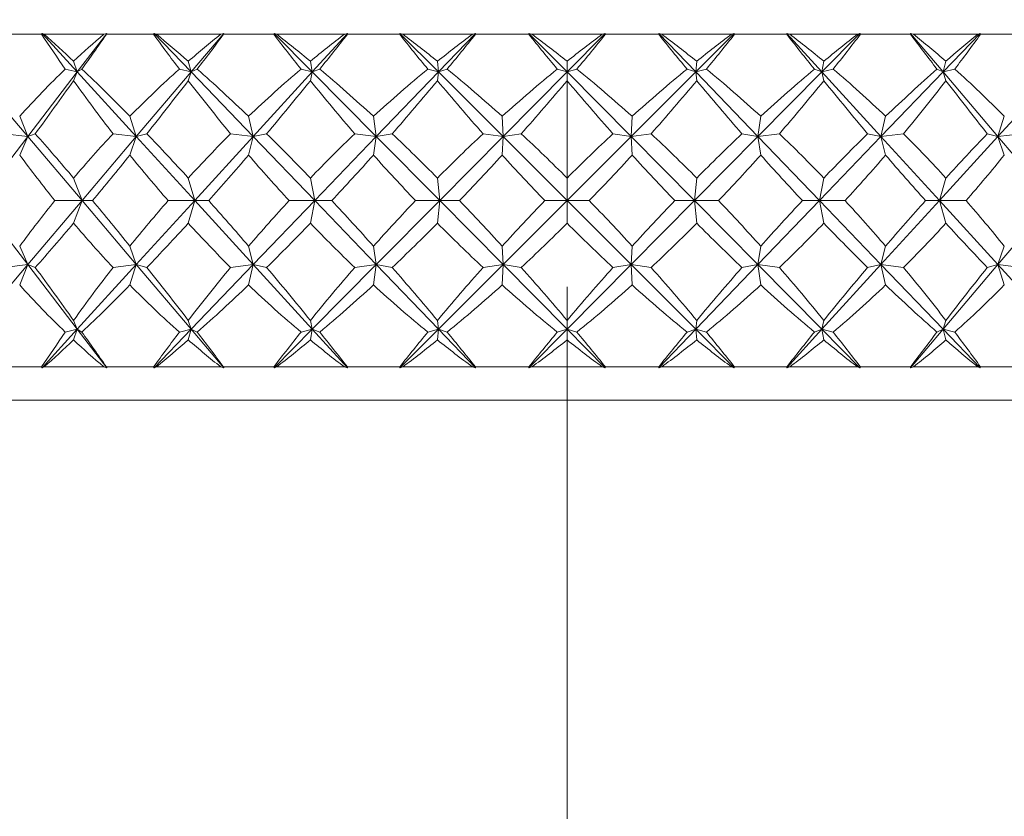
# Model space of a CAD drawing. Header units: inches. Extents: x 1 to 18.7, y 1.8 to 15.7.
# Tile 4 of 22: x 4.4 to 5.3, y 10.2 to 10.9. Entities that reach past the tile are written whole.
import ezdxf

# ---------------------------------------------------------------- set-up
doc = ezdxf.new("R2010")
doc.units = ezdxf.units.IN
doc.header["$MEASUREMENT"] = 0
doc.linetypes.add('CENTERX2', pattern=[0.8, 0.5, -0.1, 0.1, -0.1])
doc.layers.add('SLD-0', color=7, linetype='Continuous')

msp = doc.modelspace()

# ---------------------------------------------------------------- linework, layer by layer
at = {"color": 7, "linetype": 'Continuous', "lineweight": 15}
for p, q in [((4.41529, 10.91638), (4.37469, 10.91638)), ((4.41584, 10.91716), (4.41529, 10.91638)), ((4.41766, 10.91638), (4.41584, 10.91716)), ((4.41584, 10.91716), (4.44888, 10.88099)), ((4.47381, 10.91638), (4.41766, 10.91638)), ((4.47658, 10.91716), (4.44888, 10.88099)), ((4.47658, 10.91716), (4.47381, 10.91638)), ((4.47631, 10.91638), (4.47658, 10.91716)), ((4.52062, 10.91638), (4.47631, 10.91638)), ((4.52109, 10.91716), (4.52062, 10.91638)), ((4.5232, 10.91638), (4.52109, 10.91716)), ((4.52109, 10.91716), (4.55586, 10.88099)), ((4.58369, 10.91638), (4.5232, 10.91638)), ((4.58653, 10.91716), (4.55586, 10.88099)), ((4.58653, 10.91716), (4.58369, 10.91638)), ((4.58636, 10.91638), (4.58653, 10.91716)), ((4.63352, 10.91638), (4.58636, 10.91638)), ((4.6339, 10.91716), (4.63352, 10.91638)), ((4.63625, 10.91638), (4.6339, 10.91716)), ((4.6339, 10.91716), (4.66971, 10.88099)), ((4.6999, 10.91638), (4.63625, 10.91638)), ((4.70275, 10.91716), (4.66971, 10.88099)), ((4.70275, 10.91716), (4.6999, 10.91638)), ((4.70269, 10.91638), (4.70275, 10.91716)), ((4.75178, 10.91638), (4.70269, 10.91638)), ((4.75206, 10.91716), (4.75178, 10.91638)), ((4.75461, 10.91638), (4.75206, 10.91716)), ((4.75206, 10.91716), (4.78822, 10.88099)), ((4.82018, 10.91638), (4.75461, 10.91638)), ((4.82299, 10.91716), (4.78822, 10.88099)), ((4.82299, 10.91716), (4.82018, 10.91638)), ((4.82304, 10.91638), (4.82299, 10.91716)), ((4.87311, 10.91638), (4.82304, 10.91638)), ((4.87327, 10.91716), (4.87311, 10.91638)), ((4.87327, 10.91716), (4.90909, 10.88099)), ((4.87598, 10.91638), (4.87327, 10.91716)), ((4.94219, 10.91638), (4.87598, 10.91638)), ((4.9449, 10.91716), (4.90909, 10.88099)), ((4.9449, 10.91716), (4.94219, 10.91638)), ((4.94507, 10.91638), (4.9449, 10.91716)), ((4.99513, 10.91638), (4.94507, 10.91638)), ((4.99519, 10.91716), (4.99513, 10.91638)), ((4.99799, 10.91638), (4.99519, 10.91716)), ((4.99519, 10.91716), (5.02995, 10.88099)), ((5.06356, 10.91638), (4.99799, 10.91638)), ((5.06612, 10.91716), (5.02995, 10.88099)), ((5.06612, 10.91716), (5.06356, 10.91638)), ((5.06639, 10.91638), (5.06612, 10.91716)), ((5.11548, 10.91638), (5.06639, 10.91638)), ((5.11827, 10.91638), (5.11543, 10.91716)), ((5.11543, 10.91716), (5.11548, 10.91638)), ((5.11543, 10.91716), (5.14846, 10.88099)), ((5.18192, 10.91638), (5.11827, 10.91638)), ((5.18428, 10.91716), (5.14846, 10.88099)), ((5.18428, 10.91716), (5.18192, 10.91638)), ((5.18465, 10.91638), (5.18428, 10.91716)), ((5.23181, 10.91638), (5.18465, 10.91638)), ((5.23448, 10.91638), (5.23165, 10.91716)), ((5.23165, 10.91716), (5.23181, 10.91638)), ((5.23165, 10.91716), (5.26232, 10.88099)), ((5.29497, 10.91638), (5.23448, 10.91638)), ((5.29708, 10.91716), (5.26232, 10.88099)), ((5.29708, 10.91716), (5.29497, 10.91638)), ((5.29755, 10.91638), (5.29708, 10.91716)), ((5.34186, 10.91638), (5.29755, 10.91638)), ((4.44888, 10.88099), (4.44541, 10.89107)), ((4.55586, 10.88099), (4.55319, 10.89107)), ((4.66971, 10.88099), (4.6679, 10.89107)), ((4.78731, 10.89107), (4.78822, 10.88099)), ((4.90909, 10.88099), (4.90909, 10.89107)), ((5.02995, 10.88099), (5.03086, 10.89107)), ((5.14846, 10.88099), (5.15027, 10.89107)), ((5.26232, 10.88099), (5.26498, 10.89107)), ((4.35086, 10.88099), (4.40236, 10.82026)), ((4.44888, 10.88099), (4.40236, 10.82026)), ((4.44888, 10.88099), (4.43764, 10.8837)), ((4.44888, 10.88099), (4.44541, 10.87273)), ((4.44888, 10.88099), (4.45323, 10.8837)), ((4.44888, 10.88099), (4.50436, 10.82026)), ((4.55586, 10.88099), (4.50436, 10.82026)), ((4.55586, 10.88099), (4.54481, 10.8837)), ((4.55586, 10.88099), (4.55319, 10.87273)), ((4.55586, 10.88099), (4.56161, 10.8837)), ((4.55586, 10.88099), (4.61423, 10.82026)), ((4.66971, 10.88099), (4.61423, 10.82026)), ((4.66971, 10.88099), (4.65908, 10.8837)), ((4.66971, 10.88099), (4.6679, 10.87273)), ((4.66971, 10.88099), (4.67675, 10.8837)), ((4.66971, 10.88099), (4.72985, 10.82026)), ((4.78822, 10.88099), (4.72985, 10.82026)), ((4.77821, 10.8837), (4.78822, 10.88099)), ((4.78731, 10.87273), (4.78822, 10.88099)), ((4.79642, 10.8837), (4.78822, 10.88099)), ((4.78822, 10.88099), (4.84895, 10.82026)), ((4.90909, 10.88099), (4.84895, 10.82026)), ((4.90909, 10.88099), (4.89989, 10.8837)), ((4.90909, 10.88099), (4.91828, 10.8837)), ((4.90909, 10.88099), (4.90909, 10.87273)), ((4.90909, 10.88099), (4.96922, 10.82026)), ((5.02995, 10.88099), (4.96922, 10.82026)), ((5.02995, 10.88099), (5.02175, 10.8837)), ((5.02995, 10.88099), (5.03996, 10.8837)), ((5.02995, 10.88099), (5.03086, 10.87273)), ((5.02995, 10.88099), (5.08833, 10.82026)), ((5.14846, 10.88099), (5.08833, 10.82026)), ((5.14846, 10.88099), (5.14142, 10.8837)), ((5.14846, 10.88099), (5.15909, 10.8837)), ((5.14846, 10.88099), (5.15027, 10.87273)), ((5.14846, 10.88099), (5.20394, 10.82026)), ((5.26232, 10.88099), (5.20394, 10.82026)), ((5.26232, 10.88099), (5.25656, 10.8837)), ((5.26232, 10.88099), (5.27336, 10.8837)), ((5.26232, 10.88099), (5.26498, 10.87273)), ((5.26232, 10.88099), (5.31382, 10.82026)), ((5.3693, 10.88099), (5.31382, 10.82026)), ((4.40236, 10.82026), (4.39477, 10.83936)), ((4.50436, 10.82026), (4.4983, 10.83936)), ((4.61423, 10.82026), (4.60982, 10.83936)), ((4.72985, 10.82026), (4.72716, 10.83936)), ((4.84805, 10.83936), (4.84895, 10.82026)), ((4.96922, 10.82026), (4.97012, 10.83936)), ((5.08833, 10.82026), (5.09101, 10.83936)), ((5.20394, 10.82026), (5.20835, 10.83936)), ((5.31382, 10.82026), (5.31987, 10.83936)), ((4.40236, 10.82026), (4.35629, 10.76013)), ((4.40236, 10.82026), (4.38034, 10.82292)), ((4.40236, 10.82026), (4.39477, 10.80296)), ((4.40236, 10.82026), (4.40943, 10.82292)), ((4.40236, 10.82026), (4.45336, 10.76013)), ((4.50436, 10.82026), (4.45336, 10.76013)), ((4.50436, 10.82026), (4.48251, 10.82292)), ((4.50436, 10.82026), (4.4983, 10.80296)), ((4.50436, 10.82026), (4.51426, 10.82292)), ((4.50436, 10.82026), (4.55929, 10.76013)), ((4.61423, 10.82026), (4.55929, 10.76013)), ((4.61423, 10.82026), (4.59298, 10.82292)), ((4.61423, 10.82026), (4.60982, 10.80296)), ((4.61423, 10.82026), (4.62678, 10.82292)), ((4.61423, 10.82026), (4.67204, 10.76013)), ((4.72985, 10.82026), (4.67204, 10.76013)), ((4.72985, 10.82026), (4.70961, 10.82292)), ((4.72985, 10.82026), (4.72716, 10.80296)), ((4.72985, 10.82026), (4.74479, 10.82292)), ((4.72985, 10.82026), (4.7894, 10.76013)), ((4.84895, 10.82026), (4.7894, 10.76013)), ((4.83012, 10.82292), (4.84895, 10.82026)), ((4.84805, 10.80296), (4.84895, 10.82026)), ((4.866, 10.82292), (4.84895, 10.82026)), ((4.84895, 10.82026), (4.90909, 10.76013)), ((4.96922, 10.82026), (4.90909, 10.76013)), ((4.96922, 10.82026), (4.95217, 10.82292)), ((4.96922, 10.82026), (4.98805, 10.82292)), ((4.96922, 10.82026), (4.97012, 10.80296)), ((4.96922, 10.82026), (5.02878, 10.76013)), ((5.08833, 10.82026), (5.02878, 10.76013)), ((5.08833, 10.82026), (5.07338, 10.82292)), ((5.08833, 10.82026), (5.10856, 10.82292)), ((5.08833, 10.82026), (5.09101, 10.80296)), ((5.08833, 10.82026), (5.14613, 10.76013)), ((5.20394, 10.82026), (5.14613, 10.76013)), ((5.20394, 10.82026), (5.19139, 10.82292)), ((5.20394, 10.82026), (5.22519, 10.82292)), ((5.20394, 10.82026), (5.20835, 10.80296)), ((5.20394, 10.82026), (5.25888, 10.76013)), ((5.31382, 10.82026), (5.25888, 10.76013)), ((5.31382, 10.82026), (5.30391, 10.82292)), ((5.31382, 10.82026), (5.33566, 10.82292)), ((5.31382, 10.82026), (5.31987, 10.80296)), ((5.31382, 10.82026), (5.36482, 10.76013)), ((4.45336, 10.76013), (4.44541, 10.78134)), ((4.55929, 10.76013), (4.55319, 10.78134)), ((4.67204, 10.76013), (4.6679, 10.78134)), ((4.7894, 10.76013), (4.78731, 10.78134)), ((4.90909, 10.76013), (4.90909, 10.78134)), ((5.02878, 10.76013), (5.03086, 10.78134)), ((5.14613, 10.76013), (5.15027, 10.78134)), ((5.25888, 10.76013), (5.26498, 10.78134)), ((4.35629, 10.76013), (4.40236, 10.69999)), ((4.45336, 10.76013), (4.40236, 10.69999)), ((4.45336, 10.76013), (4.42785, 10.76013)), ((4.45336, 10.76013), (4.44541, 10.73891)), ((4.45336, 10.76013), (4.46323, 10.76013)), ((4.45336, 10.76013), (4.50436, 10.69999)), ((4.55929, 10.76013), (4.50436, 10.69999)), ((4.55929, 10.76013), (4.53424, 10.76013)), ((4.55929, 10.76013), (4.55319, 10.73891)), ((4.55929, 10.76013), (4.57235, 10.76013)), ((4.55929, 10.76013), (4.61423, 10.69999)), ((4.67204, 10.76013), (4.61423, 10.69999)), ((4.67204, 10.76013), (4.64792, 10.76013)), ((4.67204, 10.76013), (4.6679, 10.73891)), ((4.67204, 10.76013), (4.72985, 10.69999)), ((4.67204, 10.76013), (4.68803, 10.76013)), ((4.7894, 10.76013), (4.72985, 10.69999)), ((4.7894, 10.76013), (4.76669, 10.76013)), ((4.7894, 10.76013), (4.78731, 10.73891)), ((4.7894, 10.76013), (4.808, 10.76013)), ((4.7894, 10.76013), (4.84895, 10.69999)), ((4.90909, 10.76013), (4.84895, 10.69999)), ((4.90909, 10.76013), (4.88823, 10.76013)), ((4.90909, 10.76013), (4.90909, 10.73891)), ((4.90909, 10.76013), (4.96922, 10.69999)), ((4.90909, 10.76013), (4.92995, 10.76013)), ((5.02878, 10.76013), (4.96922, 10.69999)), ((5.02878, 10.76013), (5.01017, 10.76013)), ((5.02878, 10.76013), (5.03086, 10.73891)), ((5.02878, 10.76013), (5.08833, 10.69999)), ((5.02878, 10.76013), (5.05149, 10.76013)), ((5.14613, 10.76013), (5.08833, 10.69999)), ((5.14613, 10.76013), (5.13015, 10.76013)), ((5.14613, 10.76013), (5.15027, 10.73891)), ((5.14613, 10.76013), (5.20394, 10.69999)), ((5.14613, 10.76013), (5.17025, 10.76013)), ((5.25888, 10.76013), (5.20394, 10.69999)), ((5.25888, 10.76013), (5.24582, 10.76013)), ((5.25888, 10.76013), (5.26498, 10.73891)), ((5.25888, 10.76013), (5.31382, 10.69999)), ((5.25888, 10.76013), (5.28394, 10.76013)), ((5.36482, 10.76013), (5.31382, 10.69999)), ((4.40236, 10.69999), (4.39477, 10.71729)), ((4.50436, 10.69999), (4.4983, 10.71729)), ((4.61423, 10.69999), (4.60982, 10.71729)), ((4.72985, 10.69999), (4.72716, 10.71729)), ((4.84895, 10.69999), (4.84805, 10.71729)), ((4.97012, 10.71729), (4.96922, 10.69999)), ((5.08833, 10.69999), (5.09101, 10.71729)), ((5.20394, 10.69999), (5.20835, 10.71729)), ((5.31382, 10.69999), (5.31987, 10.71729)), ((4.40236, 10.69999), (4.35086, 10.63926)), ((4.40236, 10.69999), (4.38034, 10.69733)), ((4.40236, 10.69999), (4.39477, 10.68089)), ((4.40236, 10.69999), (4.40943, 10.69733)), ((4.40236, 10.69999), (4.44888, 10.63926)), ((4.50436, 10.69999), (4.44888, 10.63926)), ((4.50436, 10.69999), (4.48251, 10.69733)), ((4.50436, 10.69999), (4.4983, 10.68089)), ((4.50436, 10.69999), (4.51426, 10.69733)), ((4.50436, 10.69999), (4.55586, 10.63926)), ((4.61423, 10.69999), (4.55586, 10.63926)), ((4.61423, 10.69999), (4.59298, 10.69733)), ((4.61423, 10.69999), (4.60982, 10.68089)), ((4.61423, 10.69999), (4.62678, 10.69733)), ((4.61423, 10.69999), (4.66971, 10.63926)), ((4.72985, 10.69999), (4.66971, 10.63926)), ((4.72985, 10.69999), (4.70961, 10.69733)), ((4.72985, 10.69999), (4.72716, 10.68089)), ((4.72985, 10.69999), (4.74479, 10.69733)), ((4.72985, 10.69999), (4.78822, 10.63926)), ((4.84895, 10.69999), (4.78822, 10.63926)), ((4.84895, 10.69999), (4.83012, 10.69733)), ((4.84895, 10.69999), (4.84805, 10.68089)), ((4.84895, 10.69999), (4.866, 10.69733)), ((4.84895, 10.69999), (4.90909, 10.63926)), ((4.96922, 10.69999), (4.90909, 10.63926)), ((4.95217, 10.69733), (4.96922, 10.69999)), ((4.97012, 10.68089), (4.96922, 10.69999)), ((4.96922, 10.69999), (5.02995, 10.63926)), ((4.98805, 10.69733), (4.96922, 10.69999)), ((5.08833, 10.69999), (5.02995, 10.63926)), ((5.08833, 10.69999), (5.07338, 10.69733)), ((5.08833, 10.69999), (5.09101, 10.68089)), ((5.08833, 10.69999), (5.14846, 10.63926)), ((5.08833, 10.69999), (5.10856, 10.69733)), ((5.20394, 10.69999), (5.14846, 10.63926)), ((5.20394, 10.69999), (5.19139, 10.69733)), ((5.20394, 10.69999), (5.20835, 10.68089)), ((5.20394, 10.69999), (5.26232, 10.63926)), ((5.20394, 10.69999), (5.22519, 10.69733)), ((5.31382, 10.69999), (5.26232, 10.63926)), ((5.31382, 10.69999), (5.30391, 10.69733)), ((5.31382, 10.69999), (5.31987, 10.68089)), ((5.31382, 10.69999), (5.3693, 10.63926)), ((5.31382, 10.69999), (5.33566, 10.69733)), ((4.44888, 10.63926), (4.41584, 10.60309)), ((4.44888, 10.63926), (4.43764, 10.63655)), ((4.44888, 10.63926), (4.44541, 10.64752)), ((4.44888, 10.63926), (4.44541, 10.62918)), ((4.44888, 10.63926), (4.45323, 10.63655)), ((4.44888, 10.63926), (4.47658, 10.60309)), ((4.55586, 10.63926), (4.52109, 10.60309)), ((4.55586, 10.63926), (4.54481, 10.63655)), ((4.55586, 10.63926), (4.55319, 10.64752)), ((4.55586, 10.63926), (4.55319, 10.62918)), ((4.55586, 10.63926), (4.56161, 10.63655)), ((4.55586, 10.63926), (4.58653, 10.60309)), ((4.66971, 10.63926), (4.6339, 10.60309)), ((4.66971, 10.63926), (4.65908, 10.63655)), ((4.66971, 10.63926), (4.6679, 10.64752)), ((4.66971, 10.63926), (4.6679, 10.62918)), ((4.66971, 10.63926), (4.67675, 10.63655)), ((4.66971, 10.63926), (4.70275, 10.60309)), ((4.78822, 10.63926), (4.75206, 10.60309)), ((4.78822, 10.63926), (4.77821, 10.63655)), ((4.78822, 10.63926), (4.78731, 10.64752)), ((4.78822, 10.63926), (4.78731, 10.62918)), ((4.78822, 10.63926), (4.79642, 10.63655)), ((4.78822, 10.63926), (4.82299, 10.60309)), ((4.90909, 10.63926), (4.87327, 10.60309)), ((4.90909, 10.63926), (4.89989, 10.63655)), ((4.90909, 10.63926), (4.90909, 10.64752)), ((4.90909, 10.63926), (4.90909, 10.62918)), ((4.90909, 10.63926), (4.9449, 10.60309)), ((4.90909, 10.63926), (4.91828, 10.63655)), ((5.02995, 10.63926), (4.99519, 10.60309)), ((5.02175, 10.63655), (5.02995, 10.63926)), ((5.03086, 10.64752), (5.02995, 10.63926)), ((5.03086, 10.62918), (5.02995, 10.63926)), ((5.02995, 10.63926), (5.06612, 10.60309)), ((5.03996, 10.63655), (5.02995, 10.63926)), ((5.14846, 10.63926), (5.11543, 10.60309)), ((5.14846, 10.63926), (5.14142, 10.63655)), ((5.14846, 10.63926), (5.15027, 10.64752)), ((5.14846, 10.63926), (5.15027, 10.62918)), ((5.14846, 10.63926), (5.18428, 10.60309)), ((5.14846, 10.63926), (5.15909, 10.63655)), ((5.26232, 10.63926), (5.23165, 10.60309)), ((5.26232, 10.63926), (5.25656, 10.63655)), ((5.26232, 10.63926), (5.26498, 10.64752)), ((5.26232, 10.63926), (5.26498, 10.62918)), ((5.26232, 10.63926), (5.29708, 10.60309)), ((5.26232, 10.63926), (5.27336, 10.63655)), ((4.37469, 10.60388), (4.41529, 10.60388)), ((4.41529, 10.60388), (4.41584, 10.60309)), ((4.41584, 10.60309), (4.41766, 10.60388)), ((4.41766, 10.60388), (4.47381, 10.60388)), ((4.47381, 10.60388), (4.47658, 10.60309)), ((4.47658, 10.60309), (4.47631, 10.60388)), ((4.47631, 10.60388), (4.52062, 10.60388)), ((4.52062, 10.60388), (4.52109, 10.60309)), ((4.52109, 10.60309), (4.5232, 10.60388)), ((4.5232, 10.60388), (4.58369, 10.60388)), ((4.58369, 10.60388), (4.58653, 10.60309)), ((4.58653, 10.60309), (4.58636, 10.60388)), ((4.58636, 10.60388), (4.63352, 10.60388)), ((4.63352, 10.60388), (4.6339, 10.60309)), ((4.6339, 10.60309), (4.63625, 10.60388)), ((4.63625, 10.60388), (4.6999, 10.60388)), ((4.6999, 10.60388), (4.70275, 10.60309)), ((4.70275, 10.60309), (4.70269, 10.60388)), ((4.70269, 10.60388), (4.75178, 10.60388)), ((4.75178, 10.60388), (4.75206, 10.60309)), ((4.75206, 10.60309), (4.75461, 10.60388)), ((4.75461, 10.60388), (4.82018, 10.60388)), ((4.82018, 10.60388), (4.82299, 10.60309)), ((4.82299, 10.60309), (4.82304, 10.60388)), ((4.82304, 10.60388), (4.87311, 10.60388)), ((4.87311, 10.60388), (4.87327, 10.60309)), ((4.87327, 10.60309), (4.87598, 10.60388)), ((4.87598, 10.60388), (4.94219, 10.60388)), ((4.94219, 10.60388), (4.9449, 10.60309)), ((4.9449, 10.60309), (4.94507, 10.60388)), ((4.94507, 10.60388), (4.99513, 10.60388)), ((4.99513, 10.60388), (4.99519, 10.60309)), ((4.99519, 10.60309), (4.99799, 10.60388)), ((4.99799, 10.60388), (5.06356, 10.60388)), ((5.06356, 10.60388), (5.06612, 10.60309)), ((5.06612, 10.60309), (5.06639, 10.60388)), ((5.06639, 10.60388), (5.11548, 10.60388)), ((5.11548, 10.60388), (5.11543, 10.60309)), ((5.11543, 10.60309), (5.11827, 10.60388)), ((5.11827, 10.60388), (5.18192, 10.60388)), ((5.18192, 10.60388), (5.18428, 10.60309)), ((5.18428, 10.60309), (5.18465, 10.60388)), ((5.18465, 10.60388), (5.23181, 10.60388)), ((5.23181, 10.60388), (5.23165, 10.60309)), ((5.23165, 10.60309), (5.23448, 10.60388)), ((5.23448, 10.60388), (5.29497, 10.60388)), ((5.29497, 10.60388), (5.29708, 10.60309)), ((5.29708, 10.60309), (5.29755, 10.60388)), ((5.29755, 10.60388), (5.34186, 10.60388)), ((5.52781, 10.57263), (4.03409, 10.57263))]:
    msp.add_line(p, q, dxfattribs=at)
for centre, major_axis, ratio, start_param, end_param in [((4.90909, 11.97635), (-0.2484, 1.50924), 0.55591, 2.254116, 2.284741), ((4.90909, 9.5439), (-0.80153, 1.50396), 0.233354, 5.683602, 5.721446), ((4.90909, 9.5439), (-0.10772, 1.51429), 0.573435, 0.39724, 0.435084), ((4.90909, 11.97635), (0.85859, 1.51252), 0.11151, 3.97042, 4.001045), ((4.90909, 11.97635), (-0.39872, 1.50136), 0.518779, 2.208444, 2.239069), ((4.90909, 9.5439), (-0.75551, 1.49913), 0.294437, 5.660021, 5.697865), ((4.90909, 9.5439), (0.07453, 1.51494), 0.575483, 0.466313, 0.504157), ((4.90909, 11.97635), (0.83549, 1.50869), 0.17232, 4.002344, 4.032969), ((4.90909, 11.97635), (-0.52127, 1.49562), 0.469893, 2.183024, 2.213649), ((4.90909, 9.5439), (-0.69551, 1.49529), 0.355074, 5.643653, 5.681497), ((4.90909, 9.5439), (0.2484, 1.50924), 0.55591, 0.529249, 0.567093), ((4.90909, 11.97635), (0.80153, 1.50396), 0.233354, 4.030935, 4.06156), ((4.90909, 11.97635), (-0.61872, 1.49372), 0.414214, 2.175437, 2.206062), ((4.90909, 9.5439), (-0.61872, 1.49372), 0.414214, 5.637413, 5.675257), ((4.90909, 9.5439), (0.39872, 1.50136), 0.518779, 0.574921, 0.612765), ((4.90909, 11.97635), (0.75551, 1.49913), 0.294437, 4.054515, 4.08514), ((4.90909, 11.97635), (-0.69551, 1.49529), 0.355074, 2.181677, 2.212302), ((4.90909, 9.5439), (-0.52127, 1.49562), 0.469893, 5.645, 5.682844), ((4.90909, 9.5439), (0.52127, 1.49562), 0.469893, 0.600341, 0.638185), ((4.90909, 11.97635), (0.69551, 1.49529), 0.355074, 4.070883, 4.101508), ((4.90909, 11.97635), (-0.75551, 1.49913), 0.294437, 2.198045, 2.22867), ((4.90909, 9.5439), (-0.39872, 1.50136), 0.518779, 5.67042, 5.708264), ((4.90909, 9.5439), (0.61872, 1.49372), 0.414214, 0.607928, 0.645772), ((4.90909, 11.97635), (0.61872, 1.49372), 0.414214, 4.077123, 4.107748), ((4.90909, 11.97635), (-0.80153, 1.50396), 0.233354, 2.221625, 2.25225), ((4.90909, 9.5439), (-0.2484, 1.50924), 0.55591, 5.716092, 5.753936), ((4.90909, 9.5439), (0.69551, 1.49529), 0.355074, 0.601688, 0.639532), ((4.90909, 11.97635), (0.52127, 1.49562), 0.469893, 4.069536, 4.100161), ((4.90909, 11.97635), (-0.83549, 1.50869), 0.17232, 2.250216, 2.280841), ((4.90909, 9.5439), (-0.07453, 1.51494), 0.575483, 5.779029, 5.816873), ((4.90909, 9.5439), (0.75551, 1.49913), 0.294437, 0.58532, 0.623164), ((4.90909, 11.97635), (0.39872, 1.50136), 0.518779, 4.044116, 4.074742), ((4.90909, 9.5439), (-0.10772, 1.51429), 0.573435, 0.44559, 0.504898), ((4.90909, 9.5439), (-0.80153, 1.50396), 0.233354, 5.613788, 5.673096), ((4.90909, 9.5439), (0.07453, 1.51494), 0.575483, 0.514663, 0.57397), ((4.90909, 9.5439), (-0.75551, 1.49913), 0.294437, 5.590208, 5.649515), ((4.90909, 9.5439), (0.2484, 1.50924), 0.55591, 0.577599, 0.636906), ((4.90909, 9.5439), (-0.69551, 1.49529), 0.355074, 5.57384, 5.633147), ((4.90909, 9.5439), (0.39872, 1.50136), 0.518779, 0.623271, 0.682579), ((4.90909, 9.5439), (-0.61872, 1.49372), 0.414214, 5.5676, 5.626908), ((4.90909, 9.5439), (0.52127, 1.49562), 0.469893, 0.648691, 0.707998), ((4.90909, 9.5439), (-0.52127, 1.49562), 0.469893, 5.575187, 5.634495), ((4.90909, 9.5439), (0.61872, 1.49372), 0.414214, 0.656278, 0.715585), ((4.90909, 9.5439), (-0.39872, 1.50136), 0.518779, 5.600607, 5.659914), ((4.90909, 9.5439), (0.69551, 1.49529), 0.355074, 0.650038, 0.709345), ((4.90909, 9.5439), (-0.2484, 1.50924), 0.55591, 5.646279, 5.705586), ((4.90909, 9.5439), (0.75551, 1.49913), 0.294437, 0.63367, 0.692977), ((4.90909, 9.5439), (-0.07453, 1.51494), 0.575483, 5.709215, 5.768523), ((4.90909, 11.97635), (0.85859, 1.51252), 0.11151, 3.910653, 3.959914), ((4.90909, 11.97635), (-0.2484, 1.50924), 0.55591, 2.295247, 2.344508), ((4.90909, 11.97635), (0.83549, 1.50869), 0.17232, 3.942577, 3.991838), ((4.90909, 11.97635), (-0.39872, 1.50136), 0.518779, 2.249575, 2.298835), ((4.90909, 11.97635), (0.80153, 1.50396), 0.233354, 3.971168, 4.020429), ((4.90909, 11.97635), (-0.52127, 1.49562), 0.469893, 2.224155, 2.273416), ((4.90909, 11.97635), (0.75551, 1.49913), 0.294437, 3.994749, 4.04401), ((4.90909, 11.97635), (-0.61872, 1.49372), 0.414214, 2.216568, 2.265829), ((4.90909, 11.97635), (0.69551, 1.49529), 0.355074, 4.011117, 4.060378), ((4.90909, 11.97635), (-0.69551, 1.49529), 0.355074, 2.222808, 2.272069), ((4.90909, 11.97635), (0.61872, 1.49372), 0.414214, 4.017356, 4.066617), ((4.90909, 11.97635), (-0.75551, 1.49913), 0.294437, 2.239176, 2.288437), ((4.90909, 11.97635), (0.52127, 1.49562), 0.469893, 4.009769, 4.05903), ((4.90909, 11.97635), (-0.80153, 1.50396), 0.233354, 2.262756, 2.312017), ((4.90909, 11.97635), (0.39872, 1.50136), 0.518779, 3.98435, 4.033611), ((4.90909, 11.97635), (-0.83549, 1.50869), 0.17232, 2.291347, 2.340608), ((4.90909, 9.5439), (-0.83549, 1.50869), 0.17232, 5.572566, 5.621827), ((4.90909, 9.5439), (0.07453, 1.51494), 0.575483, 0.594522, 0.643783), ((4.90909, 9.5439), (-0.80153, 1.50396), 0.233354, 5.543975, 5.593236), ((4.90909, 9.5439), (0.2484, 1.50924), 0.55591, 0.657459, 0.70672), ((4.90909, 9.5439), (-0.75551, 1.49913), 0.294437, 5.520395, 5.569656), ((4.90909, 9.5439), (0.39872, 1.50136), 0.518779, 0.703131, 0.752392), ((4.90909, 9.5439), (-0.69551, 1.49529), 0.355074, 5.504027, 5.553288), ((4.90909, 9.5439), (0.52127, 1.49562), 0.469893, 0.72855, 0.777811), ((4.90909, 9.5439), (-0.61872, 1.49372), 0.414214, 5.497787, 5.547048), ((4.90909, 9.5439), (0.61872, 1.49372), 0.414214, 0.736137, 0.785398), ((4.90909, 9.5439), (-0.52127, 1.49562), 0.469893, 5.505374, 5.554635), ((4.90909, 9.5439), (0.69551, 1.49529), 0.355074, 0.729898, 0.779159), ((4.90909, 9.5439), (-0.39872, 1.50136), 0.518779, 5.530794, 5.580054), ((4.90909, 9.5439), (0.75551, 1.49913), 0.294437, 0.71353, 0.762791), ((4.90909, 9.5439), (-0.2484, 1.50924), 0.55591, 5.576466, 5.625727), ((4.90909, 9.5439), (0.80153, 1.50396), 0.233354, 0.689949, 0.73921), ((4.90909, 11.97635), (-0.07453, 1.51494), 0.575483, 2.427996, 2.473966), ((4.90909, 11.97635), (0.83549, 1.50869), 0.17232, 3.876056, 3.922025), ((4.90909, 11.97635), (-0.2484, 1.50924), 0.55591, 2.36506, 2.411029), ((4.90909, 11.97635), (0.80153, 1.50396), 0.233354, 3.904647, 3.950616), ((4.90909, 11.97635), (-0.39872, 1.50136), 0.518779, 2.319388, 2.365357), ((4.90909, 11.97635), (0.75551, 1.49913), 0.294437, 3.928227, 3.974196), ((4.90909, 11.97635), (-0.52127, 1.49562), 0.469893, 2.293968, 2.339937), ((4.90909, 11.97635), (0.69551, 1.49529), 0.355074, 3.944595, 3.990564), ((4.90909, 11.97635), (-0.61872, 1.49372), 0.414214, 2.286381, 2.332351), ((4.90909, 11.97635), (0.61872, 1.49372), 0.414214, 3.950835, 3.996804), ((4.90909, 11.97635), (-0.69551, 1.49529), 0.355074, 2.292621, 2.33859), ((4.90909, 11.97635), (0.52127, 1.49562), 0.469893, 3.943248, 3.989217), ((4.90909, 11.97635), (-0.75551, 1.49913), 0.294437, 2.308989, 2.354958), ((4.90909, 11.97635), (0.39872, 1.50136), 0.518779, 3.917828, 3.963798), ((4.90909, 11.97635), (-0.80153, 1.50396), 0.233354, 2.332569, 2.378539), ((4.90909, 11.97635), (0.2484, 1.50924), 0.55591, 3.872156, 3.918125), ((4.90909, 9.5439), (0.07453, 1.51494), 0.575483, 0.667627, 0.713596), ((4.90909, 9.5439), (-0.83549, 1.50869), 0.17232, 5.502753, 5.548722), ((4.90909, 9.5439), (0.2484, 1.50924), 0.55591, 0.730564, 0.776533), ((4.90909, 9.5439), (-0.80153, 1.50396), 0.233354, 5.474162, 5.520131), ((4.90909, 9.5439), (0.39872, 1.50136), 0.518779, 0.776236, 0.822205), ((4.90909, 9.5439), (-0.75551, 1.49913), 0.294437, 5.450582, 5.496551), ((4.90909, 9.5439), (0.52127, 1.49562), 0.469893, 0.801655, 0.847624), ((4.90909, 9.5439), (-0.69551, 1.49529), 0.355074, 5.434214, 5.480183), ((4.90909, 9.5439), (0.61872, 1.49372), 0.414214, 0.809242, 0.855211), ((4.90909, 9.5439), (-0.61872, 1.49372), 0.414214, 5.427974, 5.473943), ((4.90909, 9.5439), (0.69551, 1.49529), 0.355074, 0.803002, 0.848972), ((4.90909, 9.5439), (-0.52127, 1.49562), 0.469893, 5.435561, 5.48153), ((4.90909, 9.5439), (0.75551, 1.49913), 0.294437, 0.786634, 0.832604), ((4.90909, 9.5439), (-0.39872, 1.50136), 0.518779, 5.46098, 5.50695), ((4.90909, 9.5439), (0.80153, 1.50396), 0.233354, 0.763054, 0.809023), ((4.90909, 9.5439), (-0.2484, 1.50924), 0.55591, 5.506653, 5.552622), ((4.90909, 11.97635), (0.83549, 1.50869), 0.17232, 3.802951, 3.852212), ((4.90909, 11.97635), (-0.07453, 1.51494), 0.575483, 2.49781, 2.54707), ((4.90909, 11.97635), (0.80153, 1.50396), 0.233354, 3.831542, 3.880803), ((4.90909, 11.97635), (-0.2484, 1.50924), 0.55591, 2.434873, 2.484134), ((4.90909, 11.97635), (0.75551, 1.49913), 0.294437, 3.855122, 3.904383), ((4.90909, 11.97635), (-0.39872, 1.50136), 0.518779, 2.389201, 2.438462), ((4.90909, 11.97635), (0.69551, 1.49529), 0.355074, 3.87149, 3.920751), ((4.90909, 11.97635), (-0.52127, 1.49562), 0.469893, 2.363781, 2.413042), ((4.90909, 11.97635), (0.61872, 1.49372), 0.414214, 3.87773, 3.926991), ((4.90909, 11.97635), (-0.61872, 1.49372), 0.414214, 2.356194, 2.405455), ((4.90909, 11.97635), (0.52127, 1.49562), 0.469893, 3.870143, 3.919404), ((4.90909, 11.97635), (-0.69551, 1.49529), 0.355074, 2.362434, 2.411695), ((4.90909, 11.97635), (0.39872, 1.50136), 0.518779, 3.844723, 3.893984), ((4.90909, 11.97635), (-0.75551, 1.49913), 0.294437, 2.378802, 2.428063), ((4.90909, 11.97635), (0.2484, 1.50924), 0.55591, 3.799051, 3.848312), ((4.90909, 11.97635), (-0.80153, 1.50396), 0.233354, 2.402383, 2.451643), ((4.90909, 9.5439), (-0.85859, 1.51252), 0.11151, 5.464864, 5.514125), ((4.90909, 9.5439), (0.2484, 1.50924), 0.55591, 0.797085, 0.846346), ((4.90909, 9.5439), (-0.83549, 1.50869), 0.17232, 5.43294, 5.482201), ((4.90909, 9.5439), (0.39872, 1.50136), 0.518779, 0.842757, 0.892018), ((4.90909, 9.5439), (-0.80153, 1.50396), 0.233354, 5.404349, 5.45361), ((4.90909, 9.5439), (0.52127, 1.49562), 0.469893, 0.868177, 0.917438), ((4.90909, 9.5439), (-0.75551, 1.49913), 0.294437, 5.380768, 5.430029), ((4.90909, 9.5439), (0.61872, 1.49372), 0.414214, 0.875764, 0.925025), ((4.90909, 9.5439), (-0.69551, 1.49529), 0.355074, 5.3644, 5.413661), ((4.90909, 9.5439), (0.69551, 1.49529), 0.355074, 0.869524, 0.918785), ((4.90909, 9.5439), (-0.61872, 1.49372), 0.414214, 5.358161, 5.407422), ((4.90909, 9.5439), (0.75551, 1.49913), 0.294437, 0.853156, 0.902417), ((4.90909, 9.5439), (-0.52127, 1.49562), 0.469893, 5.365748, 5.415009), ((4.90909, 9.5439), (0.80153, 1.50396), 0.233354, 0.829576, 0.878836), ((4.90909, 9.5439), (-0.39872, 1.50136), 0.518779, 5.391167, 5.440428), ((4.90909, 9.5439), (0.83549, 1.50869), 0.17232, 0.800985, 0.850246), ((4.90909, 11.97635), (0.10772, 1.51429), 0.573435, 2.636695, 2.696002), ((4.90909, 11.97635), (0.80153, 1.50396), 0.233354, 3.751682, 3.81099), ((4.90909, 11.97635), (-0.07453, 1.51494), 0.575483, 2.567623, 2.62693), ((4.90909, 11.97635), (0.75551, 1.49913), 0.294437, 3.775263, 3.83457), ((4.90909, 11.97635), (-0.2484, 1.50924), 0.55591, 2.504686, 2.563994), ((4.90909, 11.97635), (0.69551, 1.49529), 0.355074, 3.791631, 3.850938), ((4.90909, 11.97635), (-0.39872, 1.50136), 0.518779, 2.459014, 2.518321), ((4.90909, 11.97635), (0.61872, 1.49372), 0.414214, 3.79787, 3.857178), ((4.90909, 11.97635), (-0.52127, 1.49562), 0.469893, 2.433595, 2.492902), ((4.90909, 11.97635), (0.52127, 1.49562), 0.469893, 3.790283, 3.849591), ((4.90909, 11.97635), (-0.61872, 1.49372), 0.414214, 2.426008, 2.485315), ((4.90909, 11.97635), (0.39872, 1.50136), 0.518779, 3.764864, 3.824171), ((4.90909, 11.97635), (-0.69551, 1.49529), 0.355074, 2.432247, 2.491555), ((4.90909, 11.97635), (0.2484, 1.50924), 0.55591, 3.719192, 3.778499), ((4.90909, 11.97635), (-0.75551, 1.49913), 0.294437, 2.448615, 2.507923), ((4.90909, 11.97635), (0.07453, 1.51494), 0.575483, 3.656255, 3.715563), ((4.90909, 9.5439), (0.2484, 1.50924), 0.55591, 0.856852, 0.887477), ((4.90909, 9.5439), (-0.85859, 1.51252), 0.11151, 5.423733, 5.454358), ((4.90909, 9.5439), (0.39872, 1.50136), 0.518779, 0.902524, 0.933149), ((4.90909, 9.5439), (-0.83549, 1.50869), 0.17232, 5.391809, 5.422434), ((4.90909, 9.5439), (0.52127, 1.49562), 0.469893, 0.927943, 0.958569), ((4.90909, 9.5439), (-0.80153, 1.50396), 0.233354, 5.363218, 5.393843), ((4.90909, 9.5439), (0.61872, 1.49372), 0.414214, 0.93553, 0.966155), ((4.90909, 9.5439), (-0.75551, 1.49913), 0.294437, 5.339638, 5.370263), ((4.90909, 9.5439), (0.69551, 1.49529), 0.355074, 0.929291, 0.959916), ((4.90909, 9.5439), (-0.69551, 1.49529), 0.355074, 5.32327, 5.353895), ((4.90909, 9.5439), (0.75551, 1.49913), 0.294437, 0.912923, 0.943548), ((4.90909, 9.5439), (-0.61872, 1.49372), 0.414214, 5.31703, 5.347655), ((4.90909, 9.5439), (0.80153, 1.50396), 0.233354, 0.889342, 0.919967), ((4.90909, 9.5439), (-0.52127, 1.49562), 0.469893, 5.324617, 5.355242), ((4.90909, 9.5439), (0.83549, 1.50869), 0.17232, 0.860751, 0.891376), ((4.90909, 9.5439), (-0.39872, 1.50136), 0.518779, 5.350036, 5.380661), ((4.90909, 11.97635), (0.80153, 1.50396), 0.233354, 3.703332, 3.741176), ((4.90909, 11.97635), (0.10772, 1.51429), 0.573435, 2.706508, 2.744352), ((4.90909, 11.97635), (0.75551, 1.49913), 0.294437, 3.726913, 3.764757), ((4.90909, 11.97635), (-0.07453, 1.51494), 0.575483, 2.637436, 2.67528), ((4.90909, 11.97635), (0.69551, 1.49529), 0.355074, 3.743281, 3.781125), ((4.90909, 11.97635), (-0.2484, 1.50924), 0.55591, 2.574499, 2.612343), ((4.90909, 11.97635), (0.61872, 1.49372), 0.414214, 3.74952, 3.787364), ((4.90909, 11.97635), (-0.39872, 1.50136), 0.518779, 2.528827, 2.566671), ((4.90909, 11.97635), (0.52127, 1.49562), 0.469893, 3.741934, 3.779778), ((4.90909, 11.97635), (-0.52127, 1.49562), 0.469893, 2.503408, 2.541252), ((4.90909, 11.97635), (0.39872, 1.50136), 0.518779, 3.716514, 3.754358), ((4.90909, 11.97635), (-0.61872, 1.49372), 0.414214, 2.495821, 2.533665), ((4.90909, 11.97635), (0.2484, 1.50924), 0.55591, 3.670842, 3.708686), ((4.90909, 11.97635), (-0.69551, 1.49529), 0.355074, 2.50206, 2.539904), ((4.90909, 11.97635), (0.07453, 1.51494), 0.575483, 3.607905, 3.645749), ((4.90909, 11.97635), (-0.75551, 1.49913), 0.294437, 2.518428, 2.556272)]:
    msp.add_ellipse(centre, major_axis=major_axis, ratio=ratio, start_param=start_param, end_param=end_param, dxfattribs=at)
at = {"layer": 'SLD-0', "color": 7, "linetype": 'CENTERX2', "lineweight": 0}
msp.add_line((4.90909, 11.47909), (4.90909, 6.15365), dxfattribs=at)

doc.saveas('drawing.dxf')
